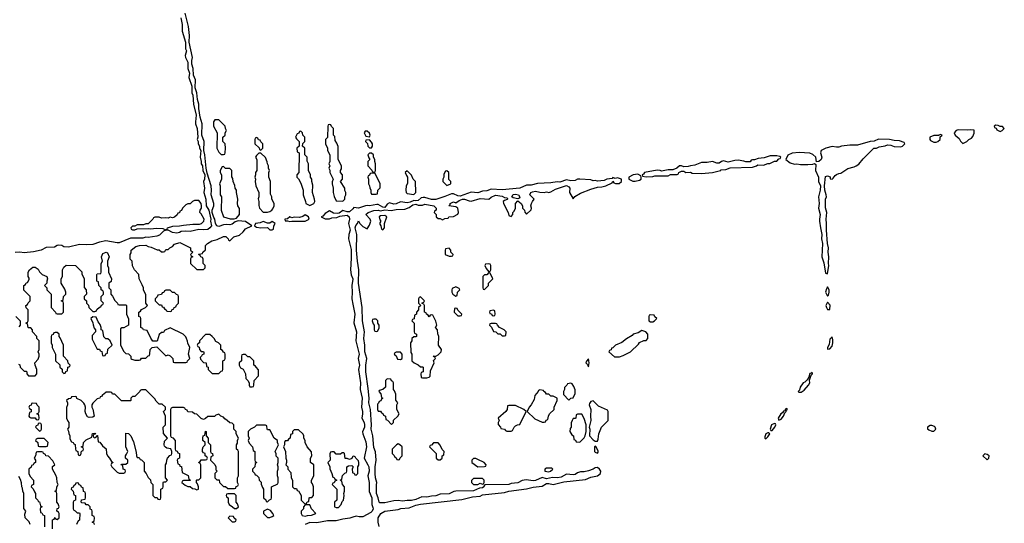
# Model space of a CAD drawing. Header units: inches. Extents: x 2769577 to 2880010, y 685631 to 825129.
# Tile 10 of 155: x 2816990 to 2825886, y 700900 to 705452. Entities that reach past the tile are written whole.
import ezdxf

# ---------------------------------------------------------------- set-up
doc = ezdxf.new("R2010")
doc.units = ezdxf.units.IN
doc.header["$MEASUREMENT"] = 0
doc.layers.add('C8710', color=7, linetype='Continuous')
doc.layers.add('C8720', color=7, linetype='Continuous')

msp = doc.modelspace()

# ---------------------------------------------------------------- linework, layer by layer
at = {"layer": 'C8710', "color": 4, "elevation": 4}
for points in [[(2818446, 705470), (2818458.4, 705410), (2818459.3, 705350), (2818487.7, 705250), (2818487.7, 705190), (2818496.3, 705170), (2818486, 705130), (2818488, 705110), (2818508.1, 705068.1), (2818510.6, 705010), (2818524.9, 704970), (2818518, 704930), (2818544.9, 704850), (2818546, 704790), (2818553.4, 704770), (2818559.1, 704690), (2818584.9, 704590), (2818578, 704530), (2818579.1, 704510), (2818594.8, 704470), (2818598.8, 704390), (2818594.8, 704370), (2818602.8, 704350), (2818604, 704330), (2818614.8, 704310), (2818614.8, 704290), (2818627.3, 704270), (2818619.1, 704210), (2818631, 704170), (2818630.8, 704150), (2818640.7, 704130), (2818644.9, 704090), (2818662.8, 704050), (2818659.1, 704010), (2818650.7, 703990), (2818660.5, 703930), (2818654, 703890), (2818673, 703830), (2818674.8, 703770), (2818698, 703730), (2818718, 703650), (2818714.8, 703630), (2818722, 703590), (2818707.7, 703570), (2818690, 703556.2), (2818651.9, 703551.9), (2818610, 703557.2), (2818530, 703538), (2818490, 703541.2), (2818450, 703537.2), (2818432.5, 703527.5), (2818410, 703522.9), (2818370, 703529.5), (2818330, 703549.2), (2818310, 703549.2), (2818290, 703542), (2818254, 703506), (2818230, 703497), (2818150, 703482.7), (2818130, 703485.2), (2818102, 703478), (2817990, 703476), (2817890, 703435.1), (2817870, 703434.5), (2817767.9, 703452.1), (2817710, 703442.7), (2817650, 703420.5), (2817590, 703417.6), (2817530, 703420.7), (2817430, 703395.6), (2817390, 703399.6), (2817370, 703411.6), (2817344.7, 703415.3), (2817330, 703412.3), (2817304.7, 703395.3), (2817230, 703392), (2817184.7, 703370), (2817114.5, 703354.5), (2817030, 703344.2), (2816990, 703349.6), (2816950, 703347.3)], [(2816978, 702338), (2816992.7, 702332.7), (2816994, 702310), (2817030, 702274), (2817050, 702274), (2817054, 702270), (2817054, 702250), (2817070, 702234), (2817130, 702234), (2817146, 702250), (2817146, 702290), (2817128.4, 702328.4), (2817128, 702350), (2817156.4, 702383.6), (2817166, 702410), (2817166, 702430), (2817158, 702450), (2817166, 702470), (2817166, 702550), (2817146, 702570), (2817146, 702590), (2817106, 702630), (2817106, 702650), (2817090, 702666), (2817070, 702666), (2817066, 702670), (2817062, 702702), (2817046, 702710), (2817062, 702718), (2817066, 702730), (2817066, 702830), (2817047.3, 702847.3), (2817046, 702870), (2817062, 702878), (2817067.3, 702892.7), (2817086, 702910), (2817086, 702950), (2817028.4, 703008.4), (2817026, 703050), (2817042, 703058), (2817047.3, 703072.7), (2817062, 703078), (2817076.4, 703103.6), (2817076.4, 703116.4), (2817066, 703130), (2817066, 703170), (2817078, 703190), (2817110, 703214), (2817130, 703214), (2817156.9, 703196.9), (2817170, 703174), (2817194, 703150), (2817234, 703130), (2817242, 703110), (2817234, 703090), (2817234, 703070), (2817214, 703050), (2817234, 703030), (2817234, 703010), (2817274, 702970), (2817274, 702850), (2817314, 702810), (2817318, 702798), (2817330, 702794), (2817370, 702794), (2817386, 702810), (2817386, 702890), (2817382, 702902), (2817366, 702910), (2817382, 702918), (2817386, 702950), (2817406, 702970), (2817406, 702990), (2817396.4, 703016.4), (2817366, 703070), (2817366, 703110), (2817378, 703130), (2817378, 703190), (2817390, 703214), (2817410, 703234), (2817494, 703230), (2817550, 703174), (2817552.7, 703152.7), (2817571.6, 703111.6), (2817572.7, 703032.7), (2817592, 703010), (2817594, 702970), (2817574, 702950), (2817574, 702930), (2817594, 702910), (2817594, 702890), (2817611.6, 702871.6), (2817614, 702850), (2817650, 702814), (2817670, 702814), (2817682, 702818), (2817687.3, 702832.7), (2817710, 702854), (2817722, 702858), (2817728, 702872), (2817742, 702878), (2817746, 702890), (2817726, 702910), (2817726, 702950), (2817746, 702970), (2817746, 702990), (2817742, 703002), (2817726, 703010), (2817726, 703030), (2817706, 703050), (2817702, 703082), (2817686, 703090), (2817686, 703150), (2817690, 703154), (2817722, 703158), (2817726, 703170), (2817727.3, 703247.3), (2817738, 703270), (2817728.7, 703310), (2817740.9, 703339.1), (2817770, 703351.3), (2817784.7, 703344.7), (2817798.8, 703310), (2817782, 703270), (2817782, 703230), (2817792, 703210), (2817792, 703170), (2817818, 703110), (2817815.3, 703084.7), (2817794, 703070), (2817794, 703030), (2817814, 703010), (2817814, 702970), (2817830, 702954), (2817850, 702914), (2817874, 702890), (2817878, 702878), (2817890, 702874), (2817950, 702874), (2817954, 702870), (2817954, 702790), (2817972.7, 702747.3), (2817974, 702690), (2817931.6, 702668.4), (2817912.7, 702667.3), (2817902, 702658), (2817902, 702510), (2817930, 702454), (2817950, 702434), (2817972.7, 702432.7), (2817994, 702410), (2817994, 702390), (2818003.6, 702383.6), (2818030, 702374), (2818070, 702374), (2818082, 702378), (2818090, 702394), (2818130, 702394), (2818150, 702414), (2818162, 702418), (2818167.3, 702432.7), (2818168.4, 702471.6), (2818186, 702490), (2818230, 702494), (2818310, 702414), (2818330, 702422), (2818350, 702414), (2818374, 702390), (2818378, 702358), (2818390, 702354), (2818490, 702354), (2818502, 702358), (2818506, 702370), (2818526, 702390), (2818515.3, 702430), (2818526, 702490), (2818508.4, 702528.4), (2818507.3, 702547.3), (2818498, 702570), (2818490, 702586), (2818466, 702610), (2818350, 702666), (2818298, 702642), (2818290, 702626), (2818270, 702626), (2818250, 702606), (2818232.7, 702547.3), (2818192.7, 702547.3), (2818174.6, 702574.6), (2818142, 702642), (2818108.4, 702648.4), (2818102, 702662), (2818086, 702670), (2818086, 702750), (2818082, 702762), (2818066, 702770), (2818066, 702810), (2818082, 702818), (2818090, 702834), (2818126, 702850), (2818146, 702870), (2818128.7, 702888.7), (2818128.4, 702968.4), (2818108.4, 703008.4), (2818107.3, 703027.3), (2818096.4, 703056.4), (2818068, 703110), (2818066, 703150), (2818028, 703190), (2818008.4, 703228.4), (2818006, 703270), (2817988.4, 703288.4), (2817988, 703330), (2817996.4, 703343.6), (2817998, 703370), (2818038, 703402), (2818072.7, 703412.7), (2818130, 703414), (2818150, 703402), (2818176.9, 703396.9), (2818232.7, 703372.7), (2818250, 703372), (2818270, 703354), (2818290, 703354), (2818302, 703358), (2818310, 703374), (2818330, 703374), (2818346, 703390), (2818370, 703402), (2818390, 703424.7), (2818436.9, 703436.9), (2818534, 703390), (2818534, 703370), (2818554, 703350), (2818534, 703330), (2818538, 703318), (2818554, 703310), (2818538, 703302), (2818534, 703290), (2818534, 703250), (2818590, 703194), (2818650, 703194), (2818666, 703210), (2818666, 703230), (2818648.4, 703248.4), (2818647.3, 703287.3), (2818642, 703302), (2818627.3, 703307.3), (2818622, 703322), (2818606, 703330), (2818610, 703334), (2818642, 703338), (2818646, 703350), (2818667.3, 703372.7), (2818668.4, 703411.6), (2818686, 703430), (2818725.6, 703454.4), (2818774.6, 703465.4), (2818831.6, 703491.6), (2818851.6, 703491.6), (2818874, 703470), (2818878, 703458), (2818890, 703454), (2818926, 703490), (2818976.4, 703503.6), (2819010, 703534), (2819030, 703562), (2819086, 703590), (2819030, 703629), (2818964.7, 703635.3), (2818935.9, 703624.1), (2818910, 703605.2), (2818890, 703597.2), (2818858, 703602), (2818830, 703599.3), (2818790, 703583.7), (2818770, 703589.2), (2818759.3, 703610), (2818754, 703650), (2818744, 703664), (2818728, 703708), (2818728, 703730), (2818742.7, 703770), (2818742.7, 703790), (2818719.3, 703870), (2818722.7, 703910), (2818719.3, 703950), (2818684, 704064), (2818675.1, 704110), (2818662, 704230), (2818653.2, 704270), (2818657.2, 704350), (2818636, 704410), (2818637.2, 704510), (2818619.3, 704570), (2818609.3, 704649.3), (2818609.3, 704690), (2818595.1, 704730), (2818589.4, 704790), (2818575.9, 704835.9), (2818578.4, 704910), (2818560.9, 704950), (2818557.6, 705010), (2818546, 705050), (2818544.5, 705084.5), (2818551.9, 705111.9), (2818520.9, 705250), (2818525.1, 705310), (2818514.5, 705390), (2818486, 705510)], [(2820000, 703743.9), (2819970, 703716), (2819950, 703715.1), (2819910, 703729), (2819876, 703704), (2819859.8, 703700.2), (2819824, 703704), (2819790, 703725.2), (2819750, 703699), (2819730, 703675.3), (2819714, 703670), (2819750, 703652), (2819790, 703652), (2819810, 703662), (2819854.6, 703665.4), (2819883.1, 703676.9), (2819950, 703686), (2819966, 703670), (2819970.7, 703650.7), (2819961.6, 703610), (2819974.4, 703550), (2819964.2, 703510), (2819962, 703470), (2819984.1, 703375.9), (2819984.7, 703295.3), (2819978.4, 703190), (2819986, 703146), (2820000, 703111)], [(2820000, 703107), (2819992.4, 703050), (2819994.4, 702990), (2819990.4, 702930), (2820000, 702882.3)], [(2816954, 702770), (2816994, 702730), (2816994, 702690), (2816983.6, 702676.4)], [(2817286, 700850), (2817287.3, 700932.7), (2817302, 700938), (2817310, 700954), (2817318, 700938), (2817330, 700934), (2817346, 700950), (2817346, 700990), (2817342, 701002), (2817326, 701010), (2817327.3, 701032.7), (2817342, 701038), (2817346, 701050), (2817336.4, 701076.4), (2817326, 701090), (2817326, 701170), (2817322, 701182), (2817306, 701190), (2817322, 701198), (2817326, 701230), (2817338, 701250), (2817328, 701270), (2817326, 701310), (2817316.4, 701336.4), (2817286, 701390), (2817287.3, 701412.7), (2817306, 701430), (2817290, 701466), (2817250, 701506), (2817226, 701510), (2817222, 701522), (2817206, 701530), (2817202, 701542), (2817190, 701546), (2817150, 701546), (2817138, 701542), (2817134, 701510), (2817122, 701490), (2817134, 701470), (2817134, 701450), (2817118, 701442), (2817112.7, 701427.3), (2817098, 701422), (2817092.7, 701407.3), (2817074, 701390), (2817074, 701350), (2817083.6, 701323.6), (2817114, 701290), (2817114, 701250), (2817098, 701242), (2817094, 701230), (2817112.7, 701212.7), (2817123.6, 701183.6), (2817134, 701170), (2817134, 701130), (2817154, 701110), (2817158, 701098), (2817170, 701094), (2817178, 701058), (2817194, 701050), (2817178, 701042), (2817174, 701030), (2817178, 700998), (2817190, 700994), (2817198, 700978), (2817214, 700970), (2817212.7, 700867.3)], [(2820000, 701502.7), (2819998, 701502), (2819990, 701486), (2819970, 701478), (2819950, 701486), (2819930, 701486), (2819926, 701530), (2819918, 701538), (2819903.6, 701536.4), (2819890, 701526), (2819850, 701526), (2819830, 701546), (2819810, 701546), (2819798, 701542), (2819792.7, 701527.3), (2819794, 701470), (2819774, 701450), (2819791.6, 701411.6), (2819792.7, 701392.7), (2819811.6, 701351.6), (2819818, 701318), (2819832.7, 701312.7), (2819838, 701298), (2819854, 701290), (2819838, 701282), (2819832.7, 701267.3), (2819818, 701262), (2819814, 701250), (2819854, 701210), (2819854, 701110), (2819834, 701090), (2819834, 701050), (2819850, 701042), (2819870, 701042), (2819895.3, 701070), (2819904, 701096), (2819915.3, 701110), (2819922, 701150), (2819918, 701170), (2819926, 701190), (2819926, 701230), (2819906, 701250), (2819902, 701282), (2819886, 701290), (2819902, 701298), (2819907.3, 701332.7), (2819927.3, 701352.7), (2819942, 701358), (2819946, 701370), (2819946, 701410), (2819960.4, 701419.6), (2819990, 701422), (2819996.9, 701416.9), (2820000, 701412.7)], [(2820000, 701405), (2819994, 701390), (2819998, 701358), (2820000, 701357.3)], [(2817086, 700890), (2817074.6, 700914.6), (2817038, 700950), (2817036.4, 700983.6), (2817046, 701010), (2817027.3, 701032.7), (2817026, 701170), (2817018, 701190), (2817016.4, 701216.4), (2817008, 701230), (2817007.3, 701267.3), (2816996.4, 701296.4), (2816982, 701322)], [(2817666, 700890), (2817662, 700902), (2817646, 700910), (2817662, 700918), (2817666, 700950), (2817662, 700962), (2817646, 700970), (2817646, 701010), (2817642, 701022), (2817627.3, 701027.3), (2817626, 701050), (2817610, 701066), (2817590, 701066), (2817582, 701082), (2817550, 701086), (2817546, 701090), (2817547.3, 701112.7), (2817582, 701118), (2817586, 701130), (2817586, 701170), (2817582, 701182), (2817567.3, 701187.3), (2817562, 701222), (2817547.3, 701227.3), (2817542, 701242), (2817527.3, 701247.3), (2817522, 701262), (2817510, 701266), (2817498, 701262), (2817492.7, 701247.3), (2817478, 701242), (2817472.7, 701227.3), (2817458, 701222), (2817454, 701210), (2817474, 701190), (2817478, 701158), (2817494, 701150), (2817494, 701110), (2817478, 701102), (2817474, 701090), (2817474, 701030), (2817478, 701018), (2817492.7, 701012.7), (2817510, 700994), (2817530, 700994), (2817534, 700990), (2817531.6, 700928.4), (2817518, 700922), (2817502, 700890)], [(2820000, 700954.9), (2819974, 700946), (2819910, 700938.4), (2819850, 700923.7), (2819770, 700922.7), (2819674.2, 700905.8), (2819610, 700907), (2819570, 700889.5)]]:
    msp.add_lwpolyline(points, dxfattribs=at)
for points in [[(2818752.7, 704547.3), (2818742, 704530), (2818742, 704490), (2818774, 704430), (2818772, 704290), (2818790, 704254), (2818810, 704234), (2818830, 704234), (2818842, 704238), (2818846, 704250), (2818848, 704290), (2818846, 704330), (2818826, 704350), (2818826, 704390), (2818846, 704410), (2818846, 704430), (2818858, 704450), (2818848.4, 704468.4), (2818846, 704490), (2818790, 704546)], [(2819790, 704506), (2819778, 704502), (2819774, 704490), (2819771.6, 704388.4), (2819754, 704370), (2819754, 704330), (2819771.6, 704291.6), (2819772, 704270), (2819792, 704230), (2819792, 704170), (2819782, 704150), (2819792, 704130), (2819782, 704110), (2819791.6, 704091.6), (2819792, 704070), (2819822, 704010), (2819812.7, 703987.3), (2819812, 703970), (2819822, 703930), (2819822, 703890), (2819830, 703854), (2819850, 703814), (2819910, 703812), (2819928, 703830), (2819928.9, 703851.1), (2819938, 703870), (2819938, 703890), (2819928.9, 703908.9), (2819928, 703930), (2819888, 703990), (2819906, 704010), (2819906, 704050), (2819888, 704070), (2819888, 704090), (2819896.4, 704103.6), (2819898, 704130), (2819868, 704190), (2819867.3, 704307.3), (2819856.4, 704336.4), (2819840.4, 704360.4), (2819836.4, 704396.4), (2819826, 704410), (2819826, 704470), (2819807.3, 704487.3), (2819802, 704502)], [(2819130, 704386), (2819118, 704382), (2819114, 704370), (2819114, 704330), (2819152.7, 704292.7), (2819158, 704278), (2819170, 704274), (2819186, 704290), (2819186, 704330), (2819167.3, 704347.3), (2819162, 704362), (2819147.3, 704367.3), (2819142, 704382)], [(2819530, 704446), (2819518, 704442), (2819512.7, 704427.3), (2819498, 704422), (2819482, 704390), (2819490, 704374), (2819514, 704350), (2819514, 704310), (2819494, 704290), (2819498, 704258), (2819514, 704250), (2819512, 704070), (2819494, 704050), (2819494, 704030), (2819510, 704014), (2819530, 703974), (2819552, 703910), (2819551.3, 703870), (2819572, 703810), (2819574, 703790), (2819610, 703772), (2819630, 703782), (2819648.4, 703791.6), (2819655.3, 703810), (2819654, 703830), (2819635.3, 703890), (2819638, 703958), (2819628.7, 703990), (2819628, 704010), (2819618, 704030), (2819618, 704050), (2819598, 704090), (2819598, 704150), (2819587.3, 704172.7), (2819586, 704210), (2819566, 704230), (2819566, 704290), (2819546, 704310), (2819547.3, 704332.7), (2819566, 704350), (2819566, 704390), (2819547.3, 704407.3), (2819546, 704430)], [(2819170, 704246), (2819150, 704246), (2819130, 704226), (2819122, 704210), (2819132.7, 704187.3), (2819132, 704090), (2819122, 704070), (2819122, 704050), (2819114, 704030), (2819122, 704010), (2819118, 703990), (2819124.7, 703950), (2819152, 703890), (2819152, 703850), (2819146, 703834), (2819151.3, 703810), (2819151.6, 703771.6), (2819158, 703750), (2819190, 703711.3), (2819230, 703711.3), (2819250, 703718), (2819268, 703730), (2819276.4, 703743.6), (2819288, 703770), (2819288, 703790), (2819268, 703830), (2819268, 703850), (2819256.4, 703876.4), (2819255.3, 703990), (2819242, 704030), (2819242, 704070), (2819248, 704090), (2819238, 704110), (2819238, 704130), (2819228.4, 704148.4), (2819227.3, 704167.3), (2819210, 704206)], [(2818830, 704126), (2818818, 704122), (2818802, 704090), (2818802, 704070), (2818812, 704050), (2818812, 704010), (2818794, 703970), (2818802, 703950), (2818802, 703870), (2818812, 703850), (2818811.3, 703730), (2818831.3, 703671.3), (2818890.9, 703650.9), (2818929.1, 703650.9), (2818950, 703658), (2818975.3, 703690), (2818974.6, 703745.4), (2818962, 703770), (2818958, 703790), (2818962, 703830), (2818948, 703890), (2818948, 703910), (2818938, 703930), (2818934.6, 703954.6), (2818918, 703990), (2818916.4, 704016.4), (2818907.3, 704032.7), (2818906, 704090), (2818890, 704106), (2818848, 704108)], [(2818610, 703818), (2818570, 703818), (2818551.6, 703808.4), (2818531.3, 703788.7), (2818510, 703788), (2818490, 703778), (2818462, 703750), (2818452.7, 703727.3), (2818438, 703722), (2818432.7, 703707.3), (2818418, 703702), (2818412.7, 703687.3), (2818390, 703668), (2818370, 703662), (2818350, 703668), (2818330, 703658), (2818310, 703662), (2818270, 703658), (2818250, 703666), (2818210, 703666), (2818198, 703662), (2818194, 703650), (2818150, 703606), (2818130, 703606), (2818110, 703598), (2818050, 703598), (2818030, 703586), (2818010, 703586), (2817994, 703570), (2817998, 703558), (2818010, 703554), (2818030, 703554), (2818050, 703562), (2818150, 703564.7), (2818170, 703561), (2818230, 703567.3), (2818284.7, 703564.7), (2818310, 703554), (2818322, 703558), (2818326, 703570), (2818374.8, 703585.2), (2818432.5, 703587.5), (2818470, 703596), (2818554.8, 703605.2), (2818614.8, 703605.2), (2818633.2, 703610), (2818653.2, 703630), (2818656, 703650), (2818630, 703698), (2818618, 703710), (2818622, 703730), (2818633.2, 703750), (2818634, 703770), (2818629, 703790)], [(2819570, 703688.7), (2819547.3, 703672.7), (2819516.9, 703663.1), (2819470, 703668.7), (2819450, 703662), (2819430, 703669), (2819410, 703653.2), (2819386, 703650), (2819390, 703634), (2819410, 703634), (2819430, 703626.8), (2819450, 703632), (2819568.4, 703631.6), (2819606, 703650), (2819598, 703670)], [(2819190, 703628.7), (2819164, 703616), (2819122, 703610), (2819112, 703590), (2819130, 703578), (2819170, 703572), (2819230, 703574), (2819250, 703554), (2819270, 703554), (2819282, 703558), (2819286, 703590), (2819298, 703610), (2819270, 703628), (2819250, 703614), (2819230, 703614)], [(2818350, 703006), (2818310, 703006), (2818298, 703002), (2818292.7, 702987.3), (2818278, 702982), (2818272.7, 702967.3), (2818238, 702962), (2818232.7, 702947.3), (2818214, 702930), (2818214, 702910), (2818250, 702874), (2818270, 702874), (2818278, 702858), (2818290, 702854), (2818298, 702838), (2818314, 702830), (2818318, 702818), (2818350, 702814), (2818362, 702818), (2818366, 702830), (2818382, 702838), (2818386, 702850), (2818402, 702858), (2818407.3, 702872.7), (2818426, 702890), (2818426, 702950), (2818422, 702962), (2818407.3, 702967.3), (2818390, 702986), (2818370, 702986)], [(2817650, 702766), (2817634, 702750), (2817652, 702712), (2817652.7, 702692.7), (2817663.6, 702663.6), (2817674, 702650), (2817674, 702630), (2817643.6, 702596.4), (2817643.6, 702563.6), (2817690, 702474), (2817710, 702474), (2817718, 702458), (2817732.7, 702452.7), (2817738, 702418), (2817750, 702414), (2817762, 702418), (2817767.3, 702432.7), (2817782, 702438), (2817787.3, 702472.7), (2817826, 702510), (2817806, 702550), (2817787.3, 702567.3), (2817768.4, 702568.4), (2817750, 702586), (2817742, 702642), (2817726, 702650), (2817726, 702670), (2817716.4, 702696.4), (2817700.4, 702720.4), (2817682, 702762)], [(2817330, 702626), (2817310, 702626), (2817298, 702622), (2817292.7, 702607.3), (2817278, 702602), (2817274, 702590), (2817274, 702530), (2817282, 702510), (2817282, 702490), (2817314, 702430), (2817314, 702370), (2817352.7, 702332.7), (2817354, 702310), (2817372.7, 702292.7), (2817374, 702270), (2817390, 702254), (2817402, 702258), (2817407.3, 702272.7), (2817422, 702278), (2817426, 702310), (2817442, 702318), (2817446, 702330), (2817427.3, 702347.3), (2817426, 702370), (2817386, 702410), (2817386, 702510), (2817356.4, 702576.4), (2817346, 702590), (2817346, 702610)], [(2818670, 702608), (2818614, 702550), (2818614, 702530), (2818598, 702522), (2818594, 702510), (2818598, 702498), (2818612.7, 702492.7), (2818614, 702470), (2818630, 702454), (2818650, 702452), (2818652.7, 702447.3), (2818654, 702430), (2818638, 702422), (2818634, 702410), (2818622, 702398), (2818623.6, 702383.6), (2818650, 702354), (2818674, 702350), (2818678, 702318), (2818694, 702310), (2818694, 702290), (2818730, 702254), (2818790, 702254), (2818810, 702274), (2818822, 702278), (2818826, 702290), (2818826, 702370), (2818842, 702378), (2818846, 702390), (2818846, 702430), (2818842, 702442), (2818830, 702446), (2818822, 702462), (2818806, 702470), (2818806, 702510), (2818786, 702530), (2818763.1, 702543.1), (2818748, 702570), (2818730, 702588), (2818707.3, 702607.3)], [(2819030, 702426), (2819010, 702426), (2818998, 702422), (2818994, 702410), (2818994, 702370), (2818974, 702350), (2818974, 702330), (2818985.4, 702305.4), (2819010, 702294), (2819031.6, 702251.6), (2819034, 702210), (2819052, 702192), (2819062, 702170), (2819062, 702150), (2819070, 702134), (2819090, 702134), (2819102, 702138), (2819106, 702150), (2819108.4, 702191.6), (2819147.3, 702232.7), (2819147.3, 702287.3), (2819126, 702310), (2819122, 702322), (2819106, 702330), (2819106, 702370), (2819070, 702406), (2819050, 702406)], [(2818130, 702106), (2818090, 702106), (2818078, 702102), (2818074, 702090), (2818030, 702046), (2818010, 702046), (2817994, 702030), (2817994, 702010), (2817990, 702006), (2817910, 702006), (2817850, 702066), (2817830, 702066), (2817822, 702082), (2817810, 702086), (2817770, 702086), (2817750, 702066), (2817738, 702062), (2817730, 702046), (2817718, 702042), (2817714, 702030), (2817690, 702026), (2817650, 701986), (2817642, 701970), (2817642, 701950), (2817651.3, 701931.3), (2817662, 701870), (2817650, 701858), (2817616.4, 701856.4), (2817603.1, 701863.1), (2817588.9, 701888.9), (2817582, 701910), (2817586, 701950), (2817578, 701970), (2817570, 701986), (2817546, 702010), (2817507.3, 702027.3), (2817502, 702042), (2817490, 702046), (2817458, 702042), (2817452.7, 702027.3), (2817430, 702026), (2817414, 702010), (2817422, 701990), (2817422, 701970), (2817412.7, 701947.3), (2817414, 701850), (2817423.6, 701823.6), (2817434, 701810), (2817434, 701770), (2817422, 701750), (2817431.6, 701731.6), (2817432.7, 701712.7), (2817442, 701690), (2817443.6, 701663.6), (2817458, 701638), (2817472, 701632), (2817478, 701618), (2817492.7, 701612.7), (2817494, 701570), (2817498, 701558), (2817514, 701550), (2817518, 701518), (2817530, 701514), (2817542, 701518), (2817547.3, 701552.7), (2817562, 701558), (2817566, 701570), (2817562, 701582), (2817546, 701590), (2817562, 701598), (2817566, 701630), (2817590, 701654), (2817642, 701678), (2817647.3, 701712.7), (2817670, 701714), (2817674, 701706), (2817658, 701702), (2817654, 701690), (2817658, 701678), (2817670, 701674), (2817682, 701678), (2817686, 701694), (2817692.7, 701692.7), (2817698, 701638), (2817712.7, 701632.7), (2817739.6, 701599.6), (2817770, 701574), (2817774, 701530), (2817782, 701510), (2817802, 701490), (2817818, 701458), (2817834, 701450), (2817818, 701442), (2817814, 701430), (2817822, 701410), (2817870, 701362), (2817890, 701354), (2817930, 701354), (2817942, 701358), (2817946, 701370), (2817942, 701382), (2817926, 701390), (2817922, 701422), (2817906, 701430), (2817910, 701434), (2817950, 701434), (2817966, 701450), (2817966, 701470), (2817946, 701490), (2817946, 701510), (2817956.4, 701523.6), (2817966, 701550), (2817948, 701590), (2817948, 701710), (2817950, 701714), (2817972.7, 701712.7), (2817994, 701690), (2818016.9, 701636.9), (2818043.6, 701543.6), (2818044.7, 701510), (2818050, 701494), (2818070, 701494), (2818078, 701478), (2818090, 701474), (2818114, 701450), (2818114, 701370), (2818131.6, 701351.6), (2818150, 701314), (2818172.7, 701292.7), (2818174, 701270), (2818194, 701250), (2818194, 701150), (2818210, 701134), (2818232.7, 701132.7), (2818238, 701118), (2818250, 701114), (2818262, 701118), (2818266, 701130), (2818266, 701210), (2818282, 701218), (2818286, 701230), (2818286, 701270), (2818290, 701274), (2818310, 701274), (2818326, 701290), (2818306, 701310), (2818306, 701430), (2818316.4, 701443.6), (2818318, 701470), (2818326, 701490), (2818347.3, 701512.7), (2818362, 701518), (2818366, 701530), (2818366, 701550), (2818354.6, 701574.6), (2818320.4, 701580.4), (2818307.3, 701587.3), (2818298, 701598), (2818295.3, 701610), (2818298, 701642), (2818326, 701670), (2818288.4, 701711.6), (2818286, 701770), (2818306, 701790), (2818308, 701830), (2818306, 701870), (2818288, 701910), (2818306, 701930), (2818306, 701950), (2818276.4, 701976.4), (2818250, 701978), (2818243.1, 701983.1), (2818223.1, 702003.1), (2818210, 702026)], [(2817110, 701986), (2817098, 701982), (2817092.7, 701967.3), (2817078, 701962), (2817074, 701950), (2817078, 701938), (2817094, 701930), (2817092.7, 701907.3), (2817078, 701902), (2817074, 701870), (2817078, 701858), (2817090, 701854), (2817130, 701854), (2817138, 701838), (2817150, 701834), (2817162, 701838), (2817166, 701850), (2817162, 701882), (2817146, 701890), (2817162, 701898), (2817166, 701910), (2817166, 701950), (2817147.3, 701967.3), (2817142, 701982)], [(2818470, 701946), (2818370, 701946), (2818358, 701942), (2818354, 701930), (2818354, 701690), (2818358, 701678), (2818372.7, 701672.7), (2818394, 701650), (2818394, 701570), (2818398, 701558), (2818412.7, 701552.7), (2818418, 701538), (2818434, 701530), (2818434, 701490), (2818418, 701482), (2818414, 701470), (2818418, 701438), (2818432.7, 701432.7), (2818438, 701418), (2818452.7, 701412.7), (2818458, 701358), (2818511.3, 701331.3), (2818518, 701298), (2818534, 701290), (2818530, 701286), (2818470, 701286), (2818458, 701282), (2818454, 701270), (2818483.6, 701243.6), (2818510, 701234), (2818530, 701234), (2818550, 701214), (2818572, 701212), (2818590, 701202), (2818606, 701210), (2818606, 701230), (2818596.4, 701256.4), (2818586, 701270), (2818586, 701290), (2818590, 701294), (2818610, 701294), (2818626, 701310), (2818626, 701430), (2818622, 701442), (2818606, 701450), (2818622, 701458), (2818630, 701474), (2818670, 701474), (2818682, 701478), (2818686, 701490), (2818682, 701502), (2818666, 701510), (2818666, 701530), (2818650, 701538), (2818642, 701550), (2818642, 701570), (2818648.4, 701591.6), (2818666, 701610), (2818666, 701630), (2818646, 701650), (2818646, 701670), (2818648.4, 701691.6), (2818662, 701698), (2818667.3, 701732.7), (2818674, 701730), (2818674, 701690), (2818694, 701670), (2818694, 701630), (2818714, 701610), (2818714, 701550), (2818718, 701538), (2818732, 701532), (2818734, 701510), (2818718, 701502), (2818714, 701470), (2818751.6, 701431.6), (2818762, 701410), (2818763.6, 701383.6), (2818774, 701370), (2818754, 701350), (2818754, 701310), (2818770, 701294), (2818792.7, 701292.7), (2818794, 701270), (2818830, 701234), (2818850, 701234), (2818870, 701214), (2818930, 701214), (2818942, 701218), (2818947.3, 701232.7), (2818962, 701238), (2818966, 701250), (2818958, 701270), (2818958, 701310), (2818966, 701330), (2818966, 701550), (2818962, 701562), (2818948, 701570), (2818948, 701610), (2818956.4, 701623.6), (2818958, 701650), (2818966, 701670), (2818946, 701710), (2818946, 701730), (2818926, 701750), (2818926, 701790), (2818910, 701806), (2818887.3, 701807.3), (2818866, 701830), (2818843.1, 701843.1), (2818830, 701858), (2818806, 701870), (2818790, 701886), (2818763.6, 701876.4), (2818750, 701866), (2818690, 701866), (2818670, 701846), (2818650, 701838), (2818630, 701846), (2818590, 701886), (2818568.4, 701888.4), (2818550, 701906), (2818508.4, 701908.4), (2818502, 701922), (2818487.3, 701927.3), (2818482, 701942)], [(2817170, 701806), (2817158, 701802), (2817152.7, 701787.3), (2817138, 701782), (2817134, 701770), (2817170, 701734), (2817182, 701738), (2817186, 701750), (2817186, 701790), (2817182, 701802)], [(2819210, 701786), (2819130, 701786), (2819111.6, 701768.4), (2819074, 701750), (2819054, 701730), (2819054, 701690), (2819062, 701670), (2819054, 701650), (2819063.6, 701623.6), (2819094, 701590), (2819098, 701558), (2819114, 701550), (2819114, 701470), (2819118, 701458), (2819134, 701450), (2819118, 701442), (2819114, 701410), (2819094, 701390), (2819094, 701370), (2819112.7, 701352.7), (2819118, 701338), (2819130, 701334), (2819150, 701314), (2819154, 701290), (2819171.6, 701271.6), (2819172.7, 701252.7), (2819183.6, 701223.6), (2819194, 701210), (2819194, 701130), (2819212.7, 701112.7), (2819218, 701098), (2819230, 701094), (2819247.3, 701112.7), (2819262, 701118), (2819266, 701130), (2819266, 701230), (2819322, 701258), (2819326, 701270), (2819326, 701310), (2819318, 701330), (2819318, 701370), (2819326, 701390), (2819326, 701410), (2819318, 701430), (2819326, 701450), (2819326, 701490), (2819308.4, 701508.4), (2819307.3, 701527.3), (2819298, 701550), (2819328, 701610), (2819318, 701630), (2819318, 701650), (2819288, 701670), (2819250, 701746), (2819230, 701746), (2819226, 701750), (2819222, 701782)], [(2819510, 701746), (2819470, 701746), (2819454, 701730), (2819454, 701710), (2819438, 701702), (2819434, 701670), (2819418, 701662), (2819410, 701646), (2819390, 701646), (2819382, 701630), (2819382, 701610), (2819374, 701590), (2819392, 701550), (2819394, 701490), (2819402, 701470), (2819402, 701450), (2819394, 701430), (2819414, 701410), (2819414, 701390), (2819439.6, 701359.6), (2819442, 701310), (2819454, 701290), (2819454, 701230), (2819470, 701214), (2819490, 701214), (2819498, 701198), (2819510, 701194), (2819534, 701150), (2819534, 701110), (2819570, 701074), (2819582, 701078), (2819587.3, 701092.7), (2819602, 701098), (2819606, 701130), (2819610, 701134), (2819630, 701134), (2819646, 701150), (2819646, 701230), (2819636.4, 701256.4), (2819626, 701270), (2819626, 701290), (2819648, 701330), (2819647.3, 701427.3), (2819618, 701450), (2819618, 701490), (2819628, 701510), (2819627.3, 701547.3), (2819588, 701590), (2819568, 701630), (2819568, 701650), (2819558, 701670), (2819558, 701690), (2819550, 701706)], [(2817210, 701666), (2817150, 701666), (2817138, 701662), (2817134, 701650), (2817154, 701630), (2817158, 701598), (2817170, 701594), (2817230, 701594), (2817242, 701598), (2817246, 701630)], [(2818930, 701166), (2818870, 701166), (2818858, 701162), (2818854, 701150), (2818858, 701138), (2818874, 701130), (2818874, 701090), (2818882, 701070), (2818914, 701050), (2818930, 701034), (2818950, 701034), (2818966, 701050), (2818956.4, 701076.4), (2818946, 701090), (2818946, 701150)], [(2819230, 701028), (2819194, 701010), (2819192, 700990), (2819230, 700952), (2819250, 700952), (2819270, 700962), (2819286, 700970), (2819278, 700990), (2819255.3, 701015.3)], [(2819610, 701066), (2819570, 701066), (2819554, 701050), (2819554, 701030), (2819534, 701010), (2819534, 700990), (2819542, 700970), (2819570, 700966), (2819590, 700972), (2819627.3, 700972.7), (2819666, 700990), (2819626, 701030)], [(2818890, 700966), (2818874, 700950), (2818910, 700914), (2818930, 700914), (2818942, 700918), (2818946, 700930), (2818927.3, 700947.3), (2818922, 700962)]]:
    msp.add_lwpolyline(points, close=True, dxfattribs=at)
at = {"layer": 'C8720', "color": 4, "elevation": 4}
for points in [[(2825810, 704498), (2825794, 704490), (2825798, 704478), (2825812.7, 704472.7), (2825818, 704458), (2825850, 704442), (2825866, 704450), (2825886, 704470), (2825870, 704486), (2825850, 704486), (2825830, 704495.3)], [(2820130, 704446), (2820110, 704446), (2820102, 704430), (2820118, 704398), (2820150, 704394), (2820158, 704410), (2820150, 704426)], [(2825310, 704415.3), (2825294, 704410), (2825294, 704406), (2825250, 704406), (2825214, 704390), (2825212, 704370), (2825219.6, 704359.6), (2825250, 704344.7), (2825270, 704344.7), (2825286, 704350), (2825306, 704370), (2825306, 704394), (2825326, 704410)], [(2825577, 704457), (2825550, 704453.6), (2825470, 704456), (2825452, 704450), (2825434, 704430), (2825442, 704410), (2825478.8, 704378.8), (2825490, 704354), (2825510, 704334), (2825530, 704342), (2825546, 704350), (2825566, 704370), (2825590, 704382), (2825603.1, 704396.9), (2825614.6, 704425.4), (2825613.2, 704453.2)], [(2820150, 704366), (2820118, 704362), (2820114, 704350), (2820132.7, 704332.7), (2820134, 704310), (2820150, 704294), (2820170, 704294), (2820178, 704310), (2820178, 704330), (2820170, 704346)], [(2824750, 704372.3), (2824710, 704354), (2824674, 704350), (2824560.7, 704319.3), (2824490, 704318.9), (2824414, 704310), (2824390, 704300.9), (2824370, 704299.5), (2824330, 704306), (2824272, 704290), (2824232, 704270), (2824224.7, 704250), (2824238, 704210), (2824231.3, 704190), (2824211, 704169), (2824190, 704166), (2824184, 704210), (2824155.1, 704235.1), (2824130, 704246), (2824032, 704252), (2823970, 704246), (2823931.1, 704228.9), (2823912, 704190), (2823950, 704158), (2823990, 704146), (2824010, 704150.8), (2824044, 704144), (2824110, 704142), (2824155.1, 704144.9), (2824172, 704152), (2824182, 704142), (2824180.7, 704090), (2824207.3, 704030), (2824207.3, 703990), (2824224, 703950), (2824221.6, 703910), (2824208.4, 703850), (2824213, 703790), (2824206.4, 703750), (2824221.6, 703690), (2824214.9, 703650), (2824216.4, 703630), (2824223.8, 703570), (2824237.3, 703510), (2824234, 703470), (2824243, 703430), (2824238, 703310), (2824254, 703254), (2824270, 703162), (2824290, 703154), (2824301.2, 703230), (2824297.2, 703250), (2824299.3, 703310), (2824293.2, 703350), (2824297.2, 703390), (2824289.3, 703430), (2824279.3, 703550), (2824280.9, 703610), (2824276, 703650), (2824281.2, 703710), (2824269.4, 703750.6), (2824269.4, 703830), (2824279, 703850), (2824278, 703870), (2824265.2, 703910), (2824262, 703950), (2824270, 704034), (2824290, 704042), (2824311.3, 704031.3), (2824314, 704014), (2824330, 704012), (2824340.4, 704019.6), (2824356.4, 704043.6), (2824368.4, 704051.6), (2824390, 704062), (2824410, 704064.7), (2824473.6, 704106.4), (2824530, 704121), (2824548, 704130), (2824572.9, 704147.1), (2824610, 704194), (2824708.4, 704291.6), (2824730, 704292), (2824756.4, 704303.6), (2824808.4, 704311.6), (2824830, 704322), (2824859.6, 704319.6), (2824890, 704304.7), (2824950, 704302), (2824966, 704310), (2824986, 704330), (2824982, 704342), (2824938, 704358), (2824890, 704359), (2824848.4, 704368.4)], [(2820170, 704246), (2820150, 704246), (2820134, 704230), (2820143.6, 704203.6), (2820154, 704190), (2820134, 704170), (2820134, 704130), (2820172.7, 704092.7), (2820178, 704078), (2820190, 704074), (2820202, 704078), (2820206, 704090), (2820206, 704150), (2820198, 704170), (2820198, 704190), (2820186, 704210), (2820186, 704230)], [(2823830, 704222), (2823770, 704222), (2823716.9, 704203.1), (2823662, 704198), (2823630, 704186), (2823610, 704186), (2823598, 704182), (2823590, 704166), (2823550, 704166), (2823533.2, 704173.2), (2823481.2, 704181.2), (2823450, 704179.5), (2823390, 704165.2), (2823350, 704175.1), (2823332, 704170), (2823310, 704155.3), (2823290, 704155.3), (2823250, 704169), (2823199.9, 704160.1), (2823150, 704162), (2823090, 704136), (2823050, 704132), (2823030, 704125.2), (2822990, 704122), (2822970, 704132), (2822950, 704132), (2822928.4, 704111.6), (2822890, 704096), (2822850, 704095.1), (2822790, 704082), (2822778, 704090), (2822750, 704092), (2822634, 704070), (2822624.7, 704055.3), (2822614, 704050), (2822618, 704038), (2822650, 704032), (2822710, 704034), (2822730, 704042), (2822850, 704042), (2822870, 704054), (2822930, 704054), (2822942, 704058), (2822946, 704070), (2822970, 704082), (2822990, 704082), (2823010, 704072), (2823050, 704074), (2823064.7, 704064.7), (2823150, 704062.8), (2823250, 704071.3), (2823310, 704084.7), (2823326, 704090), (2823326, 704094), (2823370, 704098), (2823410, 704112), (2823610, 704118), (2823646, 704130), (2823660.4, 704139.6), (2823710, 704138), (2823748.4, 704151.6), (2823767.3, 704152.7), (2823810, 704174), (2823830, 704174), (2823850, 704194), (2823862, 704198), (2823866, 704210), (2823856.4, 704216.4)], [(2820170, 704066), (2820158, 704062), (2820152, 704048), (2820138, 704042), (2820134, 704030), (2820142, 704010), (2820142, 703970), (2820152, 703950), (2820152.7, 703932.7), (2820162, 703910), (2820162, 703890), (2820170, 703874), (2820210, 703874), (2820222, 703878), (2820226, 703910), (2820247.3, 703932.7), (2820248, 703970), (2820202, 704062)], [(2820490, 704086), (2820474, 704070), (2820483.6, 704043.6), (2820494, 704030), (2820492.7, 703972.7), (2820482, 703950), (2820478, 703910), (2820482, 703890), (2820490, 703882), (2820550, 703872), (2820568, 703890), (2820566, 703990), (2820546, 704010), (2820530, 704046)], [(2820850, 704086), (2820838, 704082), (2820823.6, 704056.4), (2820822, 704030), (2820812, 704010), (2820812, 703990), (2820850, 703954), (2820870, 703962), (2820886, 703970), (2820886, 703990), (2820868.4, 704008.4), (2820866, 704070)], [(2822575.1, 704055.1), (2822532, 704050), (2822494, 704030), (2822494, 704010), (2822530, 703992), (2822550, 703992), (2822590, 704002), (2822606, 704010), (2822606, 704030), (2822602, 704042)], [(2821490, 703833.2), (2821450, 703841.2), (2821435.3, 703850), (2821450, 703871.3), (2821470, 703874.8), (2821496, 703870), (2821510, 703848), (2821502, 703838)], [(2820290, 703682), (2820250, 703679), (2820238, 703670), (2820243.6, 703643.6), (2820254, 703630), (2820243.6, 703616.4), (2820243.6, 703603.6), (2820254, 703590), (2820258, 703558), (2820270, 703554), (2820286, 703570), (2820286, 703610), (2820308, 703670)], [(2820870, 703386), (2820838, 703382), (2820834, 703370), (2820834, 703330), (2820870, 703314), (2820890, 703314), (2820902, 703318), (2820906, 703330), (2820886, 703350), (2820886, 703370)], [(2821230, 703246), (2821198, 703242), (2821194, 703230), (2821203.6, 703203.6), (2821230, 703174), (2821242, 703178), (2821246, 703190), (2821246, 703230), (2821242, 703242)], [(2821230, 703166), (2821210, 703146), (2821190, 703146), (2821174, 703130), (2821174, 703030), (2821178, 703018), (2821190, 703014), (2821226, 703050), (2821226, 703070), (2821266, 703110), (2821242, 703162)], [(2820930, 703038), (2820898, 703022), (2820894, 703010), (2820894, 702990), (2820902, 702970), (2820930, 702954), (2820942, 702958), (2820946, 702990), (2820966, 703010), (2820962, 703022)], [(2824290, 703038), (2824279.8, 703020.2), (2824271.3, 702990), (2824290, 702952), (2824299, 702961), (2824304, 702990), (2824304, 703010)], [(2820610, 702946), (2820598, 702942), (2820594, 702930), (2820594, 702890), (2820614, 702870), (2820594, 702850), (2820594, 702830), (2820574, 702810), (2820574, 702790), (2820558, 702782), (2820552.7, 702747.3), (2820538, 702742), (2820534, 702730), (2820554, 702710), (2820554, 702630), (2820558, 702618), (2820574, 702610), (2820574, 702590), (2820570, 702586), (2820550, 702586), (2820534, 702570), (2820534, 702550), (2820522, 702530), (2820524.7, 702444.7), (2820532, 702430), (2820534, 702370), (2820554, 702350), (2820590, 702334), (2820610, 702314), (2820630, 702314), (2820634, 702310), (2820634, 702270), (2820618, 702262), (2820614, 702250), (2820618, 702218), (2820630, 702214), (2820670, 702214), (2820690, 702222), (2820698, 702230), (2820700.4, 702279.6), (2820735.3, 702350), (2820728, 702372), (2820746, 702390), (2820742, 702402), (2820726, 702410), (2820750, 702412), (2820770, 702422), (2820799, 702450), (2820802, 702470), (2820775.3, 702510), (2820778, 702590), (2820767.3, 702612.7), (2820766, 702650), (2820746, 702670), (2820758, 702690), (2820750, 702726), (2820722, 702782), (2820710, 702786), (2820698, 702782), (2820690, 702766), (2820682, 702782), (2820666, 702790), (2820662, 702802), (2820647.3, 702807.3), (2820646, 702870), (2820642, 702882), (2820626, 702886), (2820627.3, 702892.7), (2820642, 702898), (2820646, 702910)], [(2824290, 702898), (2824274.8, 702870), (2824278.8, 702850), (2824290, 702831.3), (2824310, 702834), (2824312.1, 702872.1)], [(2820930, 702846), (2820918, 702842), (2820914, 702810), (2820950, 702774), (2820970, 702774), (2820982, 702778), (2820986, 702790), (2820947.3, 702827.3), (2820942, 702842)], [(2821270, 702826), (2821238, 702822), (2821234, 702810), (2821238, 702798), (2821252.7, 702792.7), (2821258, 702778), (2821270, 702774), (2821282, 702778), (2821286, 702790), (2821282, 702822)], [(2822690, 702786), (2822678, 702782), (2822674, 702770), (2822674, 702730), (2822690, 702722), (2822710, 702722), (2822726, 702730), (2822746, 702750), (2822727.3, 702767.3), (2822722, 702782)], [(2820210, 702746), (2820190, 702746), (2820178, 702742), (2820174, 702730), (2820183.6, 702703.6), (2820194, 702690), (2820194, 702650), (2820198, 702638), (2820210, 702634), (2820222, 702638), (2820236.4, 702663.6), (2820238, 702690), (2820226, 702710), (2820226, 702730)], [(2821290, 702706), (2821250, 702706), (2821238, 702702), (2821234, 702690), (2821252.7, 702672.7), (2821270, 702634), (2821291.6, 702631.6), (2821310, 702614), (2821330, 702614), (2821350, 702594), (2821370, 702594), (2821382, 702598), (2821386, 702630), (2821366, 702650), (2821326, 702670), (2821306, 702690), (2821302, 702702)], [(2822610, 702642), (2822578, 702622), (2822534, 702610), (2822523.6, 702596.4), (2822471.1, 702568.9), (2822430, 702535.3), (2822374, 702510), (2822350, 702486), (2822338, 702482), (2822332.7, 702467.3), (2822318, 702462), (2822314, 702450), (2822363.6, 702403.6), (2822410, 702404.7), (2822443.1, 702416.9), (2822508.9, 702451.1), (2822580.4, 702519.6), (2822590, 702534), (2822628.4, 702551.6), (2822650, 702554), (2822666, 702570), (2822666, 702610), (2822646, 702630)], [(2824330, 702586), (2824310, 702566), (2824303.5, 702516.5), (2824287.7, 702490), (2824290, 702474), (2824310, 702478), (2824330, 702502), (2824337.2, 702530), (2824338, 702558)], [(2820430, 702446), (2820390, 702446), (2820378, 702442), (2820374, 702430), (2820392.7, 702412.7), (2820404.7, 702384.7), (2820430, 702382), (2820446, 702390), (2820446, 702430)], [(2822130, 702386), (2822110, 702366), (2822104.7, 702350), (2822118, 702338), (2822130, 702314), (2822135.3, 702350)], [(2824150, 702266), (2824142, 702258), (2824130, 702255.3), (2824119.8, 702220.2), (2824104.5, 702195.5), (2824084.5, 702175.5), (2824070, 702169), (2824040.7, 702130), (2824036, 702104), (2824024.7, 702090), (2824030, 702084.7), (2824050, 702086), (2824076.5, 702103.5), (2824118, 702150), (2824128, 702170), (2824127.3, 702192.7), (2824141.2, 702238.8), (2824154, 702250)], [(2820310, 702206), (2820294, 702190), (2820294, 702130), (2820271.6, 702108.4), (2820238, 702102), (2820234, 702090), (2820254, 702070), (2820258, 702038), (2820272, 702030), (2820258, 702022), (2820252.7, 702007.3), (2820238, 702002), (2820232.7, 701987.3), (2820222, 701978), (2820222, 701930), (2820230, 701914), (2820250, 701914), (2820258, 701898), (2820270, 701894), (2820278, 701878), (2820294, 701870), (2820298, 701838), (2820312.7, 701832.7), (2820350, 701794), (2820366, 701810), (2820367.3, 701832.7), (2820408, 701870), (2820418, 701890), (2820398, 701930), (2820398, 701970), (2820406, 701990), (2820387.3, 702012.7), (2820387.3, 702067.3), (2820376.4, 702096.4), (2820366, 702110), (2820366, 702170), (2820362, 702182), (2820348, 702188), (2820342, 702202)], [(2821970, 702166), (2821938, 702162), (2821934, 702150), (2821912.7, 702127.3), (2821912, 702110), (2821902, 702090), (2821903.6, 702063.6), (2821950, 702014), (2821968.4, 702031.6), (2821990, 702034), (2822007.3, 702072.7), (2822007.3, 702107.3), (2821996.4, 702136.4), (2821982, 702162)], [(2821690, 702106), (2821678, 702102), (2821674, 702090), (2821643.6, 702056.4), (2821639.6, 702020.4), (2821612, 701970), (2821592, 701950), (2821574, 701910), (2821643.6, 701843.6), (2821710, 701814), (2821730, 701814), (2821742, 701818), (2821748, 701832), (2821762, 701838), (2821768, 701870), (2821778, 701890), (2821818, 701930), (2821818, 701950), (2821846, 702010), (2821846, 702030), (2821810, 702048), (2821788.4, 702048.4), (2821770, 702066), (2821750, 702066), (2821742, 702082), (2821726, 702090), (2821722, 702102)], [(2822170, 702008), (2822150, 702002), (2822136.9, 701983.1), (2822136, 701970), (2822151, 701930), (2822146.8, 701870), (2822150.7, 701830), (2822136, 701770), (2822141, 701750), (2822136.9, 701696.9), (2822138, 701690), (2822170, 701656), (2822190, 701642), (2822210, 701642), (2822218, 701662), (2822222, 701710), (2822248, 701770), (2822306, 701830), (2822306, 701910), (2822302, 701922), (2822219, 701959)], [(2821470, 701966), (2821410, 701966), (2821398, 701962), (2821394, 701930), (2821382, 701910), (2821314, 701850), (2821322, 701830), (2821312, 701810), (2821312.7, 701792.7), (2821334, 701770), (2821338, 701758), (2821371.6, 701751.6), (2821378, 701738), (2821390, 701734), (2821430, 701734), (2821442, 701738), (2821458, 701770), (2821470, 701782), (2821488.4, 701791.6), (2821510, 701794), (2821566, 701910), (2821546, 701930)], [(2823916.4, 701936.4), (2823906.8, 701930), (2823903.6, 701916.4), (2823890, 701913.2), (2823880.7, 701899.3), (2823867.3, 701890), (2823844, 701850), (2823850, 701832), (2823870, 701841), (2823892, 701868), (2823902, 701898), (2823914, 701910), (2823916.4, 701923.6), (2823926, 701930)], [(2822070, 701886), (2822030, 701886), (2822018, 701882), (2822014, 701850), (2822010, 701846), (2821990, 701846), (2821982, 701830), (2821972.7, 701807.3), (2821972, 701770), (2821963.6, 701756.4), (2821962, 701730), (2821979.6, 701699.6), (2821994, 701690), (2821998, 701658), (2822012.7, 701652.7), (2822018, 701638), (2822050, 701634), (2822090, 701674), (2822098, 701690), (2822108.7, 701730), (2822108.7, 701790), (2822090, 701846)], [(2823759, 701719), (2823750, 701719), (2823730, 701708), (2823722, 701682), (2823722, 701670), (2823730, 701664.7), (2823750, 701682), (2823768, 701710)], [(2823810, 701802), (2823782.8, 701790), (2823772, 701750), (2823778, 701738), (2823790, 701738), (2823812.7, 701770), (2823822, 701790), (2823819, 701799)], [(2825230, 701784), (2825216.9, 701783.1), (2825192, 701770), (2825192.7, 701752.7), (2825203.6, 701743.6), (2825230, 701732), (2825250, 701732), (2825268, 701750), (2825262, 701770), (2825254.8, 701774.8)], [(2820410, 701618), (2820394, 701610), (2820354, 701570), (2820354, 701530), (2820372.7, 701512.7), (2820378, 701498), (2820392.7, 701492.7), (2820398, 701478), (2820410, 701474), (2820422, 701478), (2820427.3, 701492.7), (2820446, 701510), (2820446, 701590), (2820426, 701610)], [(2820770, 701626), (2820730, 701626), (2820710, 701606), (2820698, 701602), (2820694, 701590), (2820754, 701530), (2820754, 701490), (2820770, 701474), (2820790, 701474), (2820806, 701490), (2820806, 701510), (2820822, 701518), (2820826, 701550), (2820808.4, 701568.4), (2820790, 701606)], [(2822190, 701598), (2822182, 701590), (2822184.7, 701550), (2822190, 701542), (2822210, 701534), (2822216.4, 701543.6), (2822216.4, 701556.4), (2822195.3, 701595.3)], [(2821110, 701486), (2821090, 701486), (2821074, 701470), (2821074, 701450), (2821130, 701412), (2821190, 701414), (2821202, 701418), (2821206, 701430), (2821186, 701450), (2821130, 701478)], [(2825710, 701528), (2825692, 701510), (2825730, 701474), (2825746, 701490), (2825748, 701510), (2825730, 701522)], [(2821798, 701398), (2821750, 701398), (2821734, 701390), (2821734, 701370), (2821770, 701364.7), (2821786, 701370), (2821806, 701390)], [(2821170, 701306), (2821090, 701306), (2821072.7, 701287.3), (2821072, 701270), (2821090, 701252), (2821130, 701252), (2821150, 701262), (2821170, 701254), (2821182, 701258), (2821186, 701270), (2821186, 701290)]]:
    msp.add_lwpolyline(points, close=True, dxfattribs=at)
for points in [[(2820239, 700870), (2820229.2, 700910), (2820229.2, 700950), (2820254, 700990), (2820290, 701010.5), (2820410, 701025.5), (2820432.8, 701032.8), (2820510, 701039.3), (2820570, 701064), (2820610, 701073), (2820985.4, 701114.6), (2821080.1, 701139.9), (2821150, 701145.5), (2821170, 701157.3), (2821370, 701179.3), (2821410, 701190.7), (2821570, 701212.2), (2821630, 701228.2), (2821710, 701236.4), (2821750, 701258.8), (2821770, 701260.7), (2821810, 701250.5), (2821906.3, 701273.7), (2822103.3, 701296.7), (2822150, 701317.3), (2822211.3, 701328.7), (2822238, 701350), (2822239.5, 701370), (2822229.2, 701390), (2822210, 701403.7), (2822190, 701402.7), (2822170, 701389), (2822130, 701374), (2822090, 701364.5), (2822055.5, 701364.5), (2822030, 701357.2), (2822010, 701342), (2821990, 701337), (2821930, 701343.7), (2821883.4, 701316.6), (2821850, 701312), (2821805.2, 701314.8), (2821750, 701302.7), (2821710, 701313.2), (2821650, 701287.3), (2821630, 701285.1), (2821566.8, 701293.2), (2821530, 701286.6), (2821490, 701264.5), (2821430, 701259.3), (2821410, 701249.4), (2821192, 701248), (2821183.6, 701236.4), (2821184.7, 701230), (2821170, 701221.2), (2821143.5, 701216.5), (2821090, 701195.1), (2820930, 701189.4), (2820913.4, 701186.6), (2820870, 701167), (2820790, 701162), (2820750, 701147), (2820710, 701146.6), (2820670, 701136), (2820622, 701138), (2820570, 701116), (2820530, 701106), (2820490, 701107), (2820450, 701099.5), (2820410, 701105.1), (2820370, 701104.5), (2820290, 701083.7), (2820245.2, 701085.2), (2820238, 701090), (2820229.3, 701130), (2820212.7, 701170), (2820212.9, 701247.1), (2820217.2, 701270), (2820205.1, 701310), (2820200.7, 701350), (2820200.7, 701410), (2820209.4, 701470), (2820206, 701546), (2820190, 701586), (2820179.5, 701690), (2820164.5, 701750), (2820169.3, 701790), (2820159.3, 701930), (2820144.5, 701990), (2820146.6, 702030), (2820138.6, 702118.6), (2820118.4, 702270), (2820118, 702330), (2820125.2, 702390), (2820109.5, 702449.5), (2820109.6, 702510), (2820099.5, 702570), (2820104.5, 702630), (2820087.3, 702730), (2820084.5, 702850), (2820052.3, 703070), (2820055.1, 703190), (2820042, 703270), (2820034.5, 703370), (2820036, 703510), (2820022, 703570), (2820027.2, 703592.8), (2820042, 703610), (2820050, 703634), (2820062, 703610), (2820090, 703582), (2820130, 703562), (2820150, 703594), (2820162, 703630), (2820155.3, 703650), (2820118, 703690), (2820138, 703710), (2820190, 703726.8), (2820229.3, 703730.7), (2820250, 703724.7), (2820290, 703734), (2820347.1, 703727.1), (2820390, 703737.3), (2820470, 703740.7), (2820510, 703754.8), (2820540.7, 703779.3), (2820570, 703784), (2820590, 703774.8), (2820630, 703776.3), (2820650, 703783.8), (2820732, 703770), (2820754, 703750), (2820754, 703730), (2820738, 703722), (2820734, 703710), (2820754, 703690), (2820754, 703670), (2820770, 703654), (2820790, 703654), (2820810, 703642), (2820830, 703654), (2820862, 703658), (2820868.4, 703671.6), (2820910, 703672), (2820950, 703694), (2820955.3, 703710), (2820948, 703750), (2820930, 703762), (2820868, 703770), (2820878, 703782), (2820878, 703790), (2820910, 703806), (2820930, 703796), (2820961.6, 703818.4), (2820990, 703830.8), (2821010, 703830.5), (2821050, 703814.9), (2821070, 703812.7), (2821150, 703836.3), (2821230, 703830.7), (2821250, 703847.3), (2821290, 703864.9), (2821350, 703856.3), (2821370, 703844.7), (2821390, 703842), (2821396, 703836), (2821398, 703830), (2821393.4, 703826.6), (2821370, 703819), (2821358, 703810), (2821361, 703790), (2821402, 703710), (2821410, 703682), (2821430, 703674), (2821446, 703690), (2821446, 703710), (2821458, 703722), (2821468.7, 703750), (2821468.7, 703790), (2821490, 703814), (2821522, 703790), (2821532, 703770), (2821532, 703750), (2821552, 703730), (2821552.7, 703712.7), (2821570, 703694), (2821610, 703734), (2821614, 703750), (2821608.7, 703770), (2821614, 703790), (2821622, 703810), (2821638, 703830), (2821599.3, 703870), (2821609.2, 703890), (2821623.6, 703896.4), (2821650, 703901.6), (2821690, 703894), (2821730, 703890.7), (2821750, 703896), (2821770, 703890.8), (2821790, 703897.3), (2821830, 703920.5), (2821930, 703952.7), (2821950, 703942), (2821960.5, 703930), (2821958.8, 703890), (2821990, 703832), (2822006.3, 703853.7), (2822055.5, 703884.5), (2822150, 703921), (2822210, 703938), (2822250, 703941), (2822286, 703950), (2822342, 703978), (2822350, 703994), (2822358, 703978), (2822372.7, 703972.7), (2822407.3, 703972.7), (2822426, 703990), (2822426, 704010), (2822390, 704022), (2822370, 704018), (2822350, 704026), (2822342, 704018), (2822294, 704010), (2822270, 703999), (2822210, 703993.2), (2822190, 703999), (2822170, 703997.2), (2822150, 704005.2), (2822050, 704012), (2822030, 704011.6), (2822010, 703999.6), (2821970, 703994.7), (2821930, 704003.6), (2821870, 703984.5), (2821847.2, 703987.2), (2821790, 703976.9), (2821668, 703972), (2821610, 703957), (2821570, 703957), (2821510, 703929.6), (2821350, 703913.3), (2821250, 703919.5), (2821210, 703905.1), (2821170, 703902.9), (2821130, 703886.6), (2821070, 703892.3), (2820970, 703858), (2820950, 703859.3), (2820910, 703878), (2820890, 703879.3), (2820830, 703852.7), (2820750, 703827.6), (2820710, 703827.3), (2820650, 703846), (2820634.4, 703845.6), (2820618.8, 703841.2), (2820590, 703819), (2820570, 703814), (2820550, 703819), (2820517.3, 703802.7), (2820490, 703796), (2820430, 703806.6), (2820392.5, 703787.5), (2820370, 703784.5), (2820330, 703798), (2820310, 703785.2), (2820290, 703755.3), (2820270, 703759), (2820230, 703782.7), (2820218, 703782), (2820150, 703769), (2820130, 703772.7), (2820114, 703770), (2820050.7, 703749.3), (2820010, 703753.2), (2820000, 703743.9)], [(2820000, 703111), (2820000.4, 703110), (2820000, 703107)], [(2820000, 702882.3), (2820018.7, 702790), (2820007.9, 702712.1), (2820032.2, 702630), (2820028.2, 702550), (2820057.1, 702430), (2820048.4, 702390), (2820060.4, 702330), (2820052.4, 702290), (2820068.5, 702170), (2820064.9, 702110), (2820083.7, 702030), (2820078.7, 701950), (2820088.5, 701910), (2820088.5, 701890), (2820081.3, 701850), (2820102.4, 701810), (2820106.7, 701790), (2820104.4, 701770), (2820088.3, 701728.3), (2820090.4, 701710), (2820116.2, 701636.2), (2820124.4, 701590), (2820102.8, 701490), (2820136.4, 701430), (2820143.1, 701410), (2820146.7, 701370), (2820134.4, 701330), (2820146.4, 701270), (2820148.5, 701188.6), (2820170.6, 701130), (2820171.1, 701071.2), (2820182, 701042), (2820182.8, 701030), (2820174, 701010), (2820161.6, 700998.4), (2820090, 700959.5), (2820058, 700958), (2820030, 700965.2), (2820000, 700954.9)], [(2820000, 701357.3), (2820012.7, 701352.7), (2820018, 701338), (2820030, 701334), (2820046, 701350), (2820046, 701410), (2820054.6, 701425.4), (2820055.3, 701450), (2820050, 701466), (2820026, 701490), (2820022, 701502), (2820010, 701506), (2820000, 701502.7)], [(2820000, 701412.7), (2820002, 701410), (2820000, 701405)]]:
    msp.add_lwpolyline(points, dxfattribs=at)

doc.saveas('drawing.dxf')
